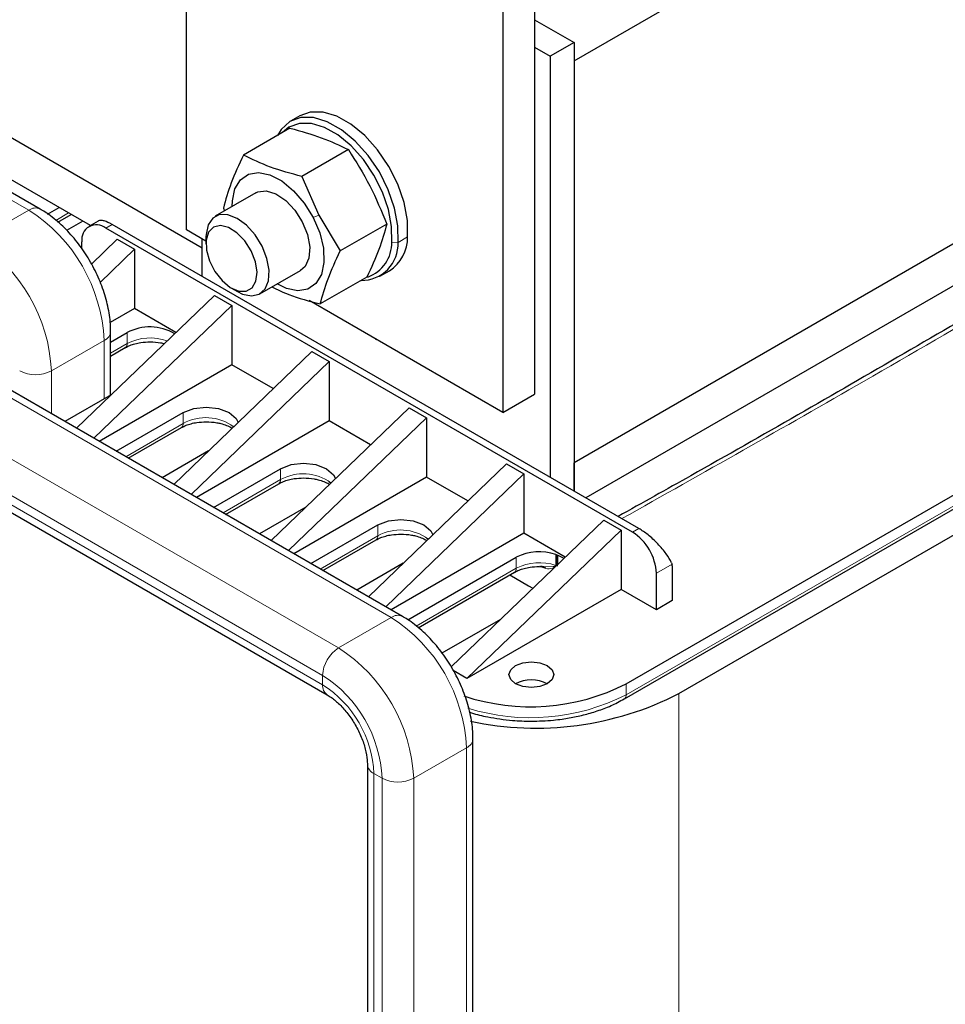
# Model space of a CAD drawing. Header units: millimetres. Extents: x 5 to 418, y 2 to 292.
# Tile 43 of 56: x 360 to 382, y 90 to 114. Entities that reach past the tile are written whole.
import ezdxf

# ---------------------------------------------------------------- set-up
doc = ezdxf.new("R2010")
doc.units = ezdxf.units.MM

msp = doc.modelspace()

# ---------------------------------------------------------------- linework, layer by layer
at = {"color": 7, "linetype": 'Continuous', "lineweight": 25}
for p, q in [((363.5945, 108.6221), (363.5945, 123.8642)), ((371.8912, 119.9455), (371.8912, 104.7034)), ((372.834, 112.651), (385.7505, 120.1075)), ((371.1369, 119.51), (371.1369, 104.2679)), ((371.8912, 113.6308), (372.834, 113.0865)), ((371.8912, 112.9776), (372.2683, 112.7599)), ((372.834, 113.0865), (372.2683, 112.7599)), ((372.834, 113.0865), (372.834, 102.3954)), ((372.2683, 112.7599), (372.2683, 102.7219)), ((360.1059, 109.1172), (354.1614, 112.5489)), ((363.9716, 108.1864), (356.2406, 112.6494)), ((372.834, 112.651), (372.834, 103.0703)), ((366.2991, 111.341), (366.0728, 111.2104)), ((366.0623, 111.0443), (364.9524, 110.4036)), ((361.3047, 108.7243), (358.5252, 110.329)), ((367.4547, 110.533), (366.3448, 109.8923)), ((385.7505, 110.5268), (372.834, 103.0703)), ((366.3448, 109.8923), (366.7518, 108.9755)), ((365.2485, 109.5029), (364.2806, 108.9441)), ((385.7505, 109.5252), (373.117, 102.232)), ((360.2854, 108.9973), (360.5587, 109.155)), ((364.4755, 109.1402), (364.5051, 109.0737)), ((360.533, 108.8067), (360.8475, 108.9883)), ((366.7518, 108.9755), (367.2604, 108.1175)), ((361.1244, 108.8285), (360.7384, 108.6056)), ((361.489, 108.8307), (361.2712, 108.705)), ((374.3802, 101.5028), (361.822, 108.7525)), ((368.3702, 108.7582), (367.2604, 108.1175)), ((374.2294, 101.4157), (361.6711, 108.6654)), ((364.0596, 108.3536), (363.5945, 108.6221)), ((364.0596, 108.4557), (364.0596, 108.2888)), ((361.1054, 108.1657), (361.1054, 108.3387)), ((361.3295, 107.8068), (361.9445, 108.3987)), ((361.9445, 108.3987), (362.3594, 108.1592)), ((363.9716, 107.5115), (363.9716, 108.4044)), ((374.0785, 97.8015), (392.237, 108.2841)), ((362.3594, 108.1592), (361.5393, 107.37)), ((362.3594, 108.1592), (362.3594, 106.7438)), ((374.0343, 97.4425), (392.1928, 107.9252)), ((365.3472, 107.0965), (366.3151, 107.6553)), ((368.206, 107.5152), (368.4323, 107.6459)), ((368.742, 99.4072), (355.1184, 107.2719)), ((367.8934, 107.4947), (366.7835, 106.854)), ((360.9725, 103.8924), (364.2639, 107.0598)), ((364.2639, 107.0598), (364.6787, 106.8203)), ((364.6692, 107.2329), (364.8138, 107.1494)), ((364.6787, 106.8203), (361.3873, 103.653)), ((364.6787, 106.8203), (364.6787, 105.4049)), ((371.1369, 104.2679), (366.5177, 106.9346)), ((362.3594, 106.7438), (361.7794, 106.409)), ((363.3446, 106.1751), (362.3594, 106.7438)), ((375.3324, 97.5673), (391.1716, 106.7111)), ((361.7887, 104.6836), (361.7887, 106.2025)), ((361.7887, 105.9463), (362.1803, 106.1724)), ((361.7887, 105.6129), (362.1361, 105.8134)), ((363.2918, 102.5535), (366.5832, 105.7208)), ((366.5832, 105.7208), (366.998, 105.4814)), ((353.3274, 105.4), (366.951, 97.5352)), ((364.6787, 105.4049), (361.5156, 103.5789)), ((366.998, 105.4814), (363.7066, 102.314)), ((365.6639, 104.8362), (364.6787, 105.4049)), ((366.998, 105.4814), (366.998, 104.066)), ((361.8035, 104.6922), (360.6953, 104.0524)), ((371.1369, 104.2679), (371.8912, 104.7034)), ((361.921, 103.3449), (363.519, 104.2674)), ((368.9025, 104.3819), (365.6111, 101.2146)), ((368.9025, 104.3819), (369.3173, 104.1425)), ((366.998, 104.066), (363.8349, 102.24)), ((369.3173, 104.1425), (366.0259, 100.9751)), ((367.9832, 103.4973), (366.998, 104.066)), ((369.3173, 104.1425), (369.3173, 102.7271)), ((362.2098, 103.1781), (363.4748, 103.9084)), ((364.6683, 103.9564), (364.726, 103.9337)), ((364.1229, 103.3533), (363.0146, 102.7135)), ((371.2218, 103.043), (367.9304, 99.8757)), ((371.2218, 103.043), (371.6366, 102.8035)), ((372.834, 102.3954), (372.834, 103.0703)), ((364.2403, 102.006), (365.8384, 102.9285)), ((371.6366, 102.8035), (368.3452, 99.6362)), ((371.6366, 102.8035), (371.6366, 101.3882)), ((364.5291, 101.8392), (365.7942, 102.5695)), ((369.3173, 102.7271), (366.1542, 100.9011)), ((366.9876, 102.6175), (367.0454, 102.5948)), ((370.3025, 102.1584), (369.3173, 102.7271)), ((366.4422, 102.0144), (365.334, 101.3746)), ((373.5411, 101.7041), (369.9027, 98.2029)), ((373.5411, 101.7041), (373.9559, 101.4646)), ((366.5596, 100.6671), (368.1577, 101.5896)), ((373.9559, 101.4646), (370.2799, 97.9272)), ((373.9559, 101.4646), (373.9559, 100.0493)), ((366.8484, 100.5003), (368.1135, 101.2306)), ((371.6366, 101.3882), (368.4735, 99.5622)), ((369.3069, 101.2786), (369.3647, 101.2559)), ((372.6218, 100.8195), (371.6366, 101.3882)), ((368.8729, 99.3247), (371.4575, 100.8167)), ((372.4021, 100.8839), (372.4067, 100.8822)), ((372.4067, 100.8822), (372.4441, 100.8682)), ((372.4067, 100.8822), (372.408, 100.6204)), ((372.4427, 100.6074), (372.444, 100.8682)), ((372.4441, 100.8682), (372.4486, 100.8665)), ((368.7615, 100.6755), (367.6533, 100.0357)), ((369.1205, 99.1342), (371.4133, 100.4578)), ((372.0043, 100.596), (372.1617, 100.5824)), ((375.1577, 100.6853), (375.1686, 100.6515)), ((375.1722, 100.6116), (375.1722, 99.7826)), ((371.3031, 100.3941), (371.7498, 100.1362)), ((374.795, 99.5649), (374.795, 100.4359)), ((373.9559, 100.0493), (370.2799, 97.9272)), ((371.7498, 100.1362), (371.8544, 100.081)), ((374.795, 99.5649), (373.9559, 100.0493)), ((375.1722, 99.7826), (374.795, 99.5649)), ((371.0808, 99.3365), (369.6845, 98.5305)), ((370.2799, 97.9272), (369.9549, 98.1148)), ((374.0343, 97.4425), (374.021, 97.4365)), ((370.4248, 72.5407), (370.4248, 96.4925)), ((367.9081, 95.8775), (367.9081, 71.9256))]:
    msp.add_line(p, q, dxfattribs=at)
at = {"color": 7, "linetype": 'Continuous', "lineweight": 18}
for p, q in [((359.8393, 109.0908), (354.1614, 112.3685)), ((358.5815, 108.3647), (359.8393, 109.0908)), ((360.785, 109.0244), (360.4794, 108.848)), ((366.6158, 108.9146), (366.7518, 108.9755)), ((361.6711, 108.6654), (361.822, 108.7525)), ((368.8667, 108.4531), (368.6404, 108.3225)), ((368.4899, 108.331), (368.6404, 108.3225)), ((392.237, 108.0228), (374.0785, 97.5402)), ((354.8518, 107.2455), (368.4754, 99.3808)), ((353.5941, 106.5194), (367.2177, 98.6547)), ((362.1803, 105.9111), (362.1803, 106.1724)), ((353.217, 105.8662), (366.8406, 98.0015)), ((360.3748, 105.2587), (361.6325, 105.9848)), ((361.6325, 105.9848), (361.6325, 104.5934)), ((362.1803, 105.9111), (361.7887, 105.685)), ((353.217, 105.6441), (366.8406, 97.7794)), ((360.3748, 105.2587), (360.3748, 104.2375)), ((363.519, 104.0061), (363.519, 104.2674)), ((363.519, 104.0061), (362.1473, 103.2142)), ((365.8384, 102.6672), (365.8384, 102.9285)), ((365.8384, 102.6672), (364.4666, 101.8753)), ((368.1577, 101.3283), (368.1577, 101.5896)), ((374.2294, 101.4157), (374.3802, 101.5028)), ((368.1577, 101.3283), (366.7859, 100.5364)), ((371.4575, 100.5554), (371.4575, 100.8167)), ((372.4021, 100.8839), (372.4021, 100.6226)), ((372.4486, 100.6528), (372.4486, 100.8665)), ((371.4575, 100.5554), (369.0669, 99.1754)), ((372.1623, 100.5883), (372.3353, 100.5934)), ((375.1686, 100.6515), (374.795, 100.4359)), ((367.2177, 98.6547), (368.4754, 99.3808)), ((366.8406, 97.7794), (366.8406, 98.0015)), ((374.0785, 97.5402), (374.0785, 97.8015)), ((375.3324, 97.5673), (375.3324, 71.0025)), ((369.0109, 95.5488), (370.2686, 96.2748)), ((370.2686, 96.2748), (370.2686, 72.3229)), ((368.0643, 95.6598), (368.2567, 95.5488)), ((368.0643, 95.6598), (368.0643, 71.7079)), ((368.2567, 95.5488), (368.2567, 71.5969)), ((369.0109, 95.5488), (369.0109, 71.5969))]:
    msp.add_line(p, q, dxfattribs=at)
at = {"color": 7, "linetype": 'Continuous', "lineweight": 25, "flags": 128}
for points in [[(368.6404, 108.3225), (368.6363, 108.7149), (368.5571, 109.1398), (368.4068, 109.5759), (368.193, 110.0014), (367.9263, 110.3947), (367.6202, 110.7364), (367.29, 111.0092), (366.9522, 111.1994), (366.6238, 111.2975), (366.3213, 111.2986), (366.0598, 111.2027), (365.8524, 111.0145), (365.764, 110.8721)], [(368.8667, 108.4531), (368.8625, 108.8455), (368.7833, 109.2705), (368.6331, 109.7066), (368.4192, 110.132), (368.1526, 110.5254), (367.8465, 110.867), (367.5162, 111.1398), (367.1785, 111.33), (366.8501, 111.4281), (366.5476, 111.4293), (366.2991, 111.341)], [(368.4899, 108.331), (368.486, 108.7038), (368.4108, 109.1074), (368.268, 109.5217), (368.0649, 109.9259), (367.8115, 110.2996), (367.5207, 110.6242), (367.207, 110.8833), (366.8861, 111.064), (366.5742, 111.1572), (366.2868, 111.1583), (366.0383, 111.0671), (365.8877, 110.9435)], [(364.6884, 109.1795), (364.6918, 109.3116), (364.7521, 109.599), (364.8825, 109.817), (365.0743, 109.9506), (365.3142, 109.9907), (365.5861, 109.9346), (365.8712, 109.7861), (366.1503, 109.5554), (366.4042, 109.2582), (366.6158, 108.9146)], [(365.2485, 109.5029), (365.2938, 109.5249), (365.4955, 109.5501), (365.7251, 109.4803), (365.9603, 109.3222), (366.178, 109.0914), (366.3569, 108.8105)], [(364.8138, 107.1494), (364.9327, 107.0916), (365.1469, 107.0466), (365.3316, 107.0881), (365.4703, 107.2124), (365.5506, 107.4084), (365.5655, 107.6589), (365.5136, 107.9415), (365.3996, 108.2311), (365.2334, 108.5019), (365.0301, 108.73), (364.8075, 108.895), (364.5854, 108.9823), (364.3837, 108.9841), (364.2202, 108.9003), (364.1095, 108.7383), (364.0613, 108.5125), (364.0596, 108.4557)], [(366.6158, 108.9146), (366.7705, 108.5482), (366.8578, 108.1839), (366.8718, 107.8466), (366.8115, 107.5591), (366.681, 107.3412), (366.4893, 107.2076), (366.2493, 107.1675), (365.9775, 107.2236), (365.755, 107.332)], [(364.1439, 107.8829), (364.2728, 107.6309), (364.4447, 107.412), (364.6409, 107.25), (364.8401, 107.1624), (365.0209, 107.1588), (365.1635, 107.2394), (365.2526, 107.3957), (365.2785, 107.6105), (365.2383, 107.8608), (365.1365, 108.1192), (364.9841, 108.3579), (364.7975, 108.551), (364.597, 108.6775), (364.4044, 108.7238), (364.2405, 108.6848), (364.123, 108.5647), (364.0647, 108.3766), (364.072, 108.1408), (364.1439, 107.8829)], [(366.3569, 108.8105), (366.4796, 108.5069), (366.5339, 108.2103), (366.5146, 107.9499), (366.4236, 107.751), (366.3151, 107.6553)], [(368.1359, 106.0004), (368.1199, 106.0095), (368.104, 106.0188)], [(363.519, 104.2674), (363.7699, 104.3642), (364.0659, 104.3982), (364.3618, 104.3642), (364.6127, 104.2674), (364.7803, 104.1226), (364.827, 104.0308)], [(365.8384, 102.9285), (366.0892, 103.0253), (366.3852, 103.0593), (366.6811, 103.0253), (366.932, 102.9285), (367.0996, 102.7837), (367.1463, 102.6919)], [(368.1577, 101.5896), (368.4085, 101.6864), (368.7045, 101.7203), (369.0004, 101.6864), (369.2513, 101.5896), (369.419, 101.4448), (369.4656, 101.353)], [(372.4486, 100.8665), (372.575, 100.8023), (372.5923, 100.791)], [(371.4386, 97.8015), (371.323, 97.9013), (371.2824, 98.0192), (371.323, 98.137), (371.4386, 98.2369), (371.6117, 98.3036), (371.8158, 98.3271), (372.0199, 98.3036), (372.1929, 98.2369), (372.3085, 98.137), (372.3491, 98.0192), (372.3085, 97.9013), (372.1929, 97.8015), (372.0199, 97.7347), (371.8158, 97.7113), (371.6117, 97.7347), (371.4386, 97.8015)]]:
    msp.add_lwpolyline(points, dxfattribs=at)
at = {"color": 7, "linetype": 'Continuous', "lineweight": 18}
for centre, radius, start, end in [((359.994, 108.8872), 0.2557, 64.04083, 127.25367), ((357.7392, 105.8076), 3.8973, 2.60548, 57.39452), ((356.4815, 105.0816), 3.8973, 2.60548, 57.39452), ((361.5337, 106.2206), 0.2557, 292.73751, 355.95885), ((362.0757, 105.8995), 0.1052, 305.01333, 6.29885), ((362.7308, 104.8444), 1.2003, 70.27444, 117.30071), ((359.9976, 105.9866), 0.8197, 242.60967, 297.39033), ((363.4176, 103.9932), 0.1023, 304.05635, 7.25583), ((364.0591, 103.0322), 1.1136, 53.5739, 119.00865), ((366.3784, 101.6933), 1.1136, 53.5739, 119.00865), ((365.7369, 102.6543), 0.1023, 304.05635, 7.25583), ((368.6977, 100.3544), 1.1136, 53.5739, 119.00865), ((368.0562, 101.3154), 0.1023, 304.05635, 7.25583), ((371.353, 100.5439), 0.1052, 305.01333, 6.29885), ((372.0089, 99.476), 1.2121, 71.07318, 117.06112), ((372.278, 100.5185), 0.0943, 30.69275, 52.54036), ((372.3699, 100.5294), 0.0986, 67.29673, 70.93028), ((368.6302, 99.1772), 0.2557, 64.04083, 127.25367), ((366.3753, 96.0976), 3.8973, 2.60548, 57.39452), ((367.6593, 97.9642), 0.8196, 122.60548, 177.39452), ((365.1176, 95.3716), 3.8973, 2.60548, 57.39452), ((365.1821, 95.4088), 3.0777, 2.60548, 57.39452), ((367.1085, 97.7533), 0.2692, 174.4348, 233.67132), ((365.4074, 95.5389), 2.6597, 2.60548, 57.39452), ((371.7956, 102.018), 5.0262, 252.70276, 297.01325), ((373.977, 97.5272), 0.1023, 304.05635, 7.25583), ((370.1698, 96.5106), 0.2557, 292.73751, 355.95885), ((368.1757, 95.9049), 0.2692, 186.35047, 245.56795), ((368.6338, 96.2766), 0.8197, 242.60967, 297.39033)]:
    msp.add_arc(centre, radius, start, end, dxfattribs=at)
at = {"color": 7, "linetype": 'Continuous', "lineweight": 25}
for centre, radius, start, end in [((361.4503, 108.3946), 0.3494, 50.79671, 189.21404), ((367.9139, 108.4453), 0.9528, 302.96203, 0.4676), ((367.7706, 108.2874), 0.8705, 269.20977, 2.31298), ((367.6272, 108.3099), 0.863, 289.64429, 1.39758), ((362.7245, 105.1387), 1.1682, 59.63913, 117.76882), ((373.5669, 100.38), 1.2294, 2.60548, 57.39452), ((372.0089, 99.7373), 1.2121, 71.07318, 117.06112), ((374.9563, 100.6127), 0.2158, 359.73251, 10.37943), ((371.8158, 97.0735), 0.8198, 62.61575, 117.38425), ((371.796, 102.275), 5.0222, 251.52525, 297.03175), ((371.9265, 104.1944), 7.4511, 257.8976, 297.20024)]:
    msp.add_arc(centre, radius, start, end, dxfattribs=at)
for points, knots in [([(366.0623, 111.0443), (366.3197, 110.9738), (366.8347, 110.8326), (367.248, 110.6329), (367.4547, 110.533)], [0, 0, 0, 0, 0.4999949, 1, 1, 1, 1]), ([(364.9524, 110.4036), (364.8475, 110.1784), (364.6378, 109.7279), (364.5296, 109.3361), (364.4755, 109.1402)], [0, 0, 0, 0, 0.4999949, 1, 1, 1, 1]), ([(366.3448, 109.8923), (366.0873, 109.9628), (365.5724, 110.1039), (365.1591, 110.3037), (364.9524, 110.4036)], [0, 0, 0, 0, 0.4999949, 1, 1, 1, 1]), ([(367.4547, 110.533), (367.633, 110.2513), (367.9889, 109.6891), (368.2433, 109.0681), (368.3702, 108.7582)], [0, 0, 0, 0, 0.5008729, 1, 1, 1, 1]), ([(361.7887, 106.2025), (361.7866, 106.2778), (361.7808, 106.4902), (361.7187, 106.8534), (361.5877, 107.2838), (361.3998, 107.7054), (361.163, 108.1052), (360.8837, 108.4714), (360.5689, 108.7918), (360.3035, 108.9984), (360.1454, 109.0934), (360.1059, 109.1172)], [0, 0, 0, 0, 0.0697016, 0.1967478, 0.3233309, 0.4494165, 0.5753059, 0.7015457, 0.82861, 0.95718, 1, 1, 1, 1]), ([(386.3399, 108.9978), (386.1343, 108.8737), (384.2768, 107.7535), (380.7037, 105.6724), (376.7573, 103.3933), (374.4607, 102.1126), (373.8825, 101.7901)], [0, 0, 0, 0, 0.0505943, 0.4568932, 0.8632548, 1, 1, 1, 1]), ([(361.822, 108.7525), (361.7554, 108.7861), (361.6532, 108.8379), (361.5559, 108.8472), (361.5027, 108.8482), (361.4927, 108.8297), (361.4914, 108.8273)], [0, 0, 0, 0, 0.4571637, 0.7023616, 0.9612308, 1, 1, 1, 1]), ([(368.3702, 108.7582), (368.3162, 108.5623), (368.208, 108.1705), (367.9983, 107.72), (367.8934, 107.4947)], [0, 0, 0, 0, 0.4999949, 1, 1, 1, 1]), ([(366.7835, 106.854), (366.8376, 107.0499), (366.9457, 107.4418), (367.1555, 107.8922), (367.2604, 108.1175)], [0, 0, 0, 0, 0.4999949, 1, 1, 1, 1]), ([(365.6301, 107.2598), (365.7614, 107.1976), (366.1014, 107.0367), (366.5241, 106.9235), (366.7835, 106.854)], [0, 0, 0, 0, 0.38639347, 1, 1, 1, 1]), ([(362.1379, 105.8126), (362.173, 105.8316), (362.2397, 105.8677), (362.3681, 105.9085), (362.5277, 105.9432), (362.6525, 105.9485), (362.7271, 105.9516)], [0, 0, 0, 0, 0.2333001, 0.4447967, 0.6683826, 1, 1, 1, 1]), ([(362.7271, 105.9516), (362.8135, 105.9479), (362.9324, 105.9427), (363.0401, 105.9173), (363.0695, 105.9104)], [0, 0, 0, 0, 0.7267669, 1, 1, 1, 1]), ([(363.4767, 103.9077), (363.5117, 103.9266), (363.5785, 103.9627), (363.7069, 104.0035), (363.8665, 104.0383), (363.9913, 104.0436), (364.0659, 104.0467)], [0, 0, 0, 0, 0.23329848, 0.44479549, 0.66838191, 1, 1, 1, 1]), ([(364.0659, 104.0467), (364.1519, 104.0426), (364.2722, 104.0368), (364.434, 104.001), (364.5534, 103.9613), (364.6439, 103.9201), (364.6769, 103.8953), (364.6821, 103.8914)], [0, 0, 0, 0, 0.3588797, 0.5019842, 0.7316577, 0.9582944, 1, 1, 1, 1]), ([(365.796, 102.5688), (365.8311, 102.5877), (365.8978, 102.6238), (366.0262, 102.6646), (366.1858, 102.6994), (366.3106, 102.7046), (366.3852, 102.7078)], [0, 0, 0, 0, 0.23329848, 0.44479549, 0.66838191, 1, 1, 1, 1]), ([(366.3852, 102.7078), (366.4712, 102.7037), (366.5915, 102.6979), (366.7533, 102.6621), (366.8728, 102.6224), (366.9632, 102.5812), (366.9963, 102.5564), (367.0014, 102.5525)], [0, 0, 0, 0, 0.3588797, 0.5019842, 0.7316577, 0.9582944, 1, 1, 1, 1]), ([(375.1577, 100.6853), (375.1194, 100.7544), (375.0407, 100.8963), (374.8698, 101.0995), (374.716, 101.251), (374.5621, 101.3852), (374.4519, 101.4564), (374.3802, 101.5028)], [0, 0, 0, 0, 0.2487671, 0.5111512, 0.642795, 0.7675023, 1, 1, 1, 1]), ([(368.1153, 101.2299), (368.1504, 101.2488), (368.2171, 101.2849), (368.3455, 101.3257), (368.5051, 101.3605), (368.6299, 101.3657), (368.7045, 101.3689)], [0, 0, 0, 0, 0.23329848, 0.44479549, 0.66838191, 1, 1, 1, 1]), ([(368.7045, 101.3689), (368.7905, 101.3648), (368.9108, 101.359), (369.0726, 101.3232), (369.1921, 101.2835), (369.2825, 101.2422), (369.3156, 101.2175), (369.3207, 101.2136)], [0, 0, 0, 0, 0.3588797, 0.5019842, 0.7316577, 0.9582944, 1, 1, 1, 1]), ([(371.4152, 100.457), (371.4502, 100.4759), (371.517, 100.5121), (371.6454, 100.5528), (371.805, 100.5876), (371.9298, 100.5929), (372.0043, 100.596)], [0, 0, 0, 0, 0.2333001, 0.4447967, 0.6683826, 1, 1, 1, 1]), ([(372.0439, 100.615), (372.0832, 100.6013), (372.1245, 100.587), (372.1606, 100.5883), (372.1623, 100.5883)], [0, 0, 0, 0, 0.95145617, 1, 1, 1, 1]), ([(370.4248, 96.4925), (370.4227, 96.5678), (370.4169, 96.7802), (370.3549, 97.1434), (370.2238, 97.5738), (370.036, 97.9954), (369.7991, 98.3952), (369.5198, 98.7614), (369.2051, 99.0818), (368.9396, 99.2884), (368.7815, 99.3834), (368.742, 99.4072)], [0, 0, 0, 0, 0.0697016, 0.1967478, 0.3233309, 0.4494165, 0.5753059, 0.7015457, 0.82861, 0.95718, 1, 1, 1, 1]), ([(366.951, 97.5352), (366.9835, 97.5152), (367.0787, 97.4565), (367.2504, 97.3112), (367.4485, 97.0877), (367.6266, 96.8216), (367.7694, 96.5324), (367.8652, 96.2442), (367.9042, 96.023), (367.9072, 95.9127), (367.9081, 95.8775)], [0, 0, 0, 0, 0.0723571, 0.2117137, 0.3541235, 0.4991229, 0.6451986, 0.790437, 0.9330118, 1, 1, 1, 1]), ([(371.8158, 96.9089), (371.9918, 96.9136), (372.239, 96.9203), (372.5959, 96.9639), (372.8919, 97.0155), (373.2288, 97.0996), (373.5582, 97.2116), (373.8307, 97.3272), (373.9773, 97.4141), (374.0299, 97.4453)], [0, 0, 0, 0, 0.2154248, 0.3024636, 0.4458775, 0.5929545, 0.7489373, 0.9097576, 1, 1, 1, 1]), ([(370.3486, 97.1227), (370.3619, 97.118), (370.4954, 97.0708), (370.7382, 97.0172), (371.0674, 96.9585), (371.4152, 96.9184), (371.6668, 96.9124), (371.8158, 96.9089)], [0, 0, 0, 0, 0.0303781, 0.3051463, 0.5052885, 0.7071311, 1, 1, 1, 1])]:
    msp.add_open_spline(points, degree=3, knots=knots, dxfattribs=at)
at = {"color": 7, "linetype": 'Continuous', "lineweight": 18}
for points, knots in [([(386.5048, 108.9808), (384.2617, 107.6523), (380.1355, 105.2085), (375.9053, 102.8248), (373.9747, 101.7369)], [0, 0, 0, 0, 0.54361832, 1, 1, 1, 1]), ([(372.018, 100.6019), (372.0811, 100.5749), (372.2074, 100.5208), (372.3092, 100.5502), (372.3601, 100.5649)], [0, 0, 0, 0, 0.5002278, 1, 1, 1, 1]), ([(372.3353, 100.5934), (372.3474, 100.5964), (372.3657, 100.601), (372.387, 100.6083), (372.3971, 100.6135), (372.4008, 100.6177), (372.402, 100.6205), (372.4021, 100.6219), (372.4021, 100.6226)], [0, 0, 0, 0, 0.499575, 0.7542883, 0.8884554, 0.9508308, 0.9766889, 1, 1, 1, 1])]:
    msp.add_open_spline(points, degree=3, knots=knots, dxfattribs=at)

doc.saveas('drawing.dxf')
